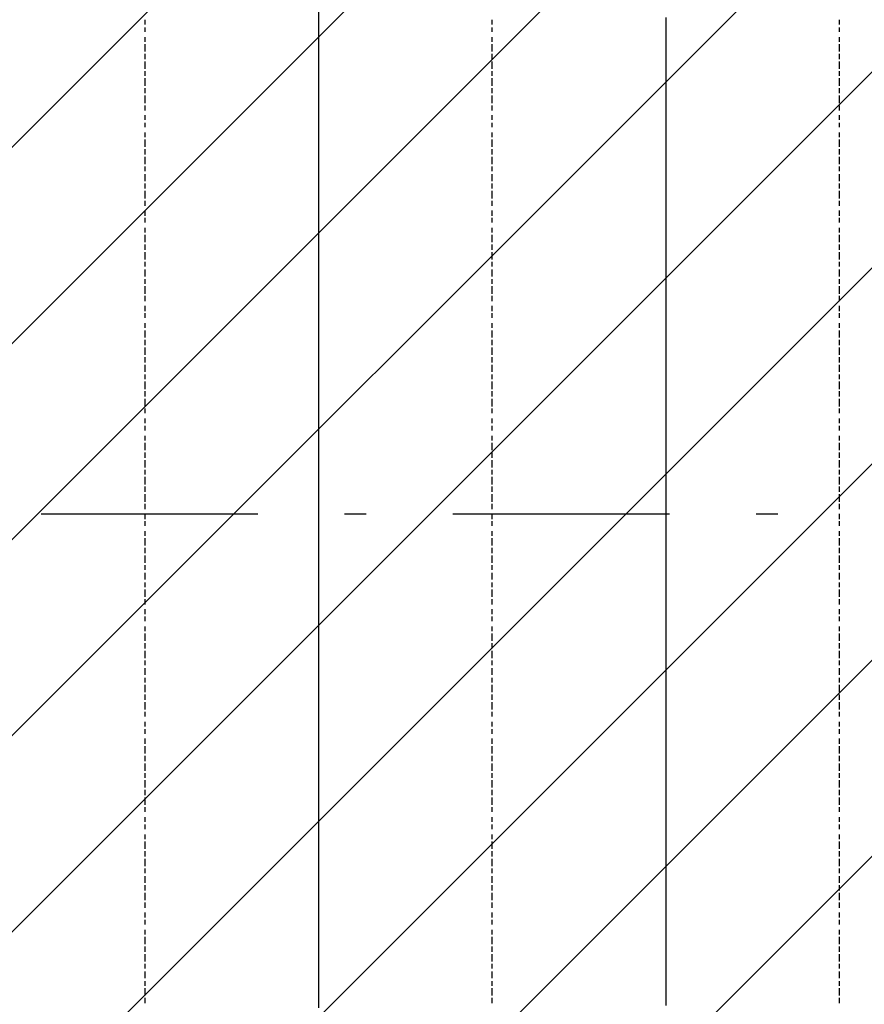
# Model space of a CAD drawing. Extents: x 997 to 109698, y 921 to 94021.
# Tile 109 of 256: x 23926 to 25388, y 14530 to 16234. Entities that reach past the tile are written whole.
import ezdxf

# ---------------------------------------------------------------- set-up
doc = ezdxf.new("R2010")
doc.units = 0
doc.header["$MEASUREMENT"] = 0
doc.layers.add('12', color=7, linetype='CONTINUOUS')
doc.layers.add('28', color=7, linetype='CONTINUOUS')

msp = doc.modelspace()

# ---------------------------------------------------------------- linework, layer by layer
at = {"layer": '12', "color": 1}
for p, q in [((24443.601607, 16246.953237), (24443.601607, 16233.953237)), ((24443.601607, 16233.953237), (24443.601607, 16225.953237)), ((24443.601607, 16225.953237), (24443.601607, 16216.953237)), ((25044.601607, 16237.953237), (25044.601607, 16229.953237)), ((25044.601607, 16229.953237), (25044.601607, 16216.953237)), ((24443.601607, 16216.953237), (24443.601607, 16203.953237)), ((25044.601607, 16216.953237), (25044.601607, 16208.953237)), ((25044.601607, 16208.953237), (25044.601607, 16199.953237)), ((24443.601607, 16203.953237), (24443.601607, 16195.953237)), ((24443.601607, 16195.953237), (24443.601607, 16187.953237)), ((25044.601607, 16199.953237), (25044.601607, 16187.953237)), ((24443.601607, 16187.953237), (24443.601607, 16174.953237)), ((24443.601607, 16174.953237), (24443.601607, 16165.953237)), ((25044.601607, 16187.953237), (25044.601607, 16178.953237)), ((25044.601607, 16178.953237), (25044.601607, 16170.953237)), ((24443.601607, 16165.953237), (24443.601607, 16157.953237)), ((24443.601607, 16157.953237), (24443.601607, 16144.953237)), ((25044.601607, 16170.953237), (25044.601607, 16157.953237)), ((25044.601607, 16157.953237), (25044.601607, 16148.953237)), ((24443.601607, 16144.953237), (24443.601607, 16136.953237)), ((25044.601607, 16148.953237), (25044.601607, 16136.953237)), ((24443.601607, 16136.953237), (24443.601607, 16123.953237)), ((24443.601607, 16123.953237), (24443.601607, 16115.953237)), ((25044.601607, 16136.953237), (25044.601607, 16127.953237)), ((25044.601607, 16127.953237), (25044.601607, 16119.953237)), ((24443.601607, 16115.953237), (24443.601607, 16106.953237)), ((24443.601607, 16106.953237), (24443.601607, 16093.953237)), ((25044.601607, 16119.953237), (25044.601607, 16106.953237)), ((25044.601607, 16106.953237), (25044.601607, 16098.953237)), ((24443.601607, 16093.953237), (24443.601607, 16085.953237)), ((25044.601607, 16098.953237), (25044.601607, 16089.953237)), ((25044.601607, 16089.953237), (25044.601607, 16076.953237)), ((24443.601607, 16085.953237), (24443.601607, 16076.953237)), ((24443.601607, 16076.953237), (24443.601607, 16064.953237)), ((25044.601607, 16076.953237), (25044.601607, 16068.953237)), ((24443.601607, 16064.953237), (24443.601607, 16055.953237)), ((24443.601607, 16055.953237), (24443.601607, 16047.953237)), ((25044.601607, 16068.953237), (25044.601607, 16060.953237)), ((25044.601607, 16060.953237), (25044.601607, 16047.953237)), ((24443.601607, 16047.953237), (24443.601607, 16034.953237)), ((25044.601607, 16047.953237), (25044.601607, 16038.953237)), ((25044.601607, 16038.953237), (25044.601607, 16030.953237)), ((24443.601607, 16034.953237), (24443.601607, 16026.953237)), ((24443.601607, 16026.953237), (24443.601607, 16013.953237)), ((25044.601607, 16030.953237), (25044.601607, 16017.953237)), ((24443.601607, 16013.953237), (24443.601607, 16004.953237)), ((24443.601607, 16004.953237), (24443.601607, 15996.953237)), ((25044.601607, 16017.953237), (25044.601607, 16009.953237)), ((25044.601607, 16009.953237), (25044.601607, 15996.953237)), ((24443.601607, 15996.953237), (24443.601607, 15983.953237)), ((25044.601607, 15996.953237), (25044.601607, 15988.953237)), ((25044.601607, 15988.953237), (25044.601607, 15979.953237)), ((24443.601607, 15983.953237), (24443.601607, 15975.953237)), ((24443.601607, 15975.953237), (24443.601607, 15966.953237)), ((25044.601607, 15979.953237), (25044.601607, 15966.953237)), ((24443.601607, 15966.953237), (24443.601607, 15954.953237)), ((24443.601607, 15954.953237), (24443.601607, 15945.953237)), ((25044.601607, 15966.953237), (25044.601607, 15958.953237)), ((25044.601607, 15958.953237), (25044.601607, 15950.953237)), ((24443.601607, 15945.953237), (24443.601607, 15937.953237)), ((24443.601607, 15937.953237), (24443.601607, 15924.953237)), ((25044.601607, 15950.953237), (25044.601607, 15937.953237)), ((25044.601607, 15937.953237), (25044.601607, 15928.953237)), ((24443.601607, 15924.953237), (24443.601607, 15916.953237)), ((25044.601607, 15928.953237), (25044.601607, 15920.953237)), ((25044.601607, 15920.953237), (25044.601607, 15907.953237)), ((24443.601607, 15916.953237), (24443.601607, 15903.953237)), ((24443.601607, 15903.953237), (24443.601607, 15894.953237)), ((25044.601607, 15907.953237), (25044.601607, 15899.953237)), ((24443.601607, 15894.953237), (24443.601607, 15886.953237)), ((24443.601607, 15886.953237), (24443.601607, 15873.953237)), ((25044.601607, 15899.953237), (25044.601607, 15886.953237)), ((25044.601607, 15886.953237), (25044.601607, 15877.953237)), ((24443.601607, 15873.953237), (24443.601607, 15865.953237)), ((25044.601607, 15877.953237), (25044.601607, 15869.953237)), ((25044.601607, 15869.953237), (25044.601607, 15856.953237)), ((24443.601607, 15865.953237), (24443.601607, 15856.953237)), ((24443.601607, 15856.953237), (24443.601607, 15844.953237)), ((25044.601607, 15856.953237), (25044.601607, 15848.953237)), ((24443.601607, 15844.953237), (24443.601607, 15835.953237)), ((24443.601607, 15835.953237), (24443.601607, 15827.953237)), ((25044.601607, 15848.953237), (25044.601607, 15839.953237)), ((25044.601607, 15839.953237), (25044.601607, 15827.953237)), ((24443.601607, 15827.953237), (24443.601607, 15814.953237)), ((25044.601607, 15827.953237), (25044.601607, 15818.953237)), ((25044.601607, 15818.953237), (25044.601607, 15810.953237)), ((24443.601607, 15814.953237), (24443.601607, 15806.953237)), ((24443.601607, 15806.953237), (24443.601607, 15793.953237)), ((25044.601607, 15810.953237), (25044.601607, 15797.953237)), ((24443.601607, 15793.953237), (24443.601607, 15784.953237)), ((24443.601607, 15784.953237), (24443.601607, 15776.953237)), ((25044.601607, 15797.953237), (25044.601607, 15789.953237)), ((25044.601607, 15789.953237), (25044.601607, 15776.953237)), ((24443.601607, 15776.953237), (24443.601607, 15763.953237)), ((25044.601607, 15776.953237), (25044.601607, 15767.953237)), ((25044.601607, 15767.953237), (25044.601607, 15759.953237)), ((24443.601607, 15763.953237), (24443.601607, 15755.953237)), ((24443.601607, 15755.953237), (24443.601607, 15746.953237)), ((25044.601607, 15759.953237), (25044.601607, 15746.953237)), ((24443.601607, 15746.953237), (24443.601607, 15734.953237)), ((24443.601607, 15734.953237), (24443.601607, 15725.953237)), ((25044.601607, 15746.953237), (25044.601607, 15738.953237)), ((25044.601607, 15738.953237), (25044.601607, 15729.953237)), ((24443.601607, 15725.953237), (24443.601607, 15717.953237)), ((24443.601607, 15717.953237), (24443.601607, 15704.953237)), ((25044.601607, 15729.953237), (25044.601607, 15717.953237)), ((25044.601607, 15717.953237), (25044.601607, 15708.953237)), ((24443.601607, 15704.953237), (24443.601607, 15695.953237)), ((25044.601607, 15708.953237), (25044.601607, 15700.953237)), ((25044.601607, 15700.953237), (25044.601607, 15687.953237)), ((24443.601607, 15695.953237), (24443.601607, 15683.953237)), ((24443.601607, 15683.953237), (24443.601607, 15674.953237)), ((25044.601607, 15687.953237), (25044.601607, 15679.953237)), ((25044.601607, 15679.953237), (25044.601607, 15666.953237)), ((24443.601607, 15674.953237), (24443.601607, 15666.953237)), ((24443.601607, 15666.953237), (24443.601607, 15653.953237)), ((25044.601607, 15666.953237), (25044.601607, 15657.953237)), ((24443.601607, 15653.953237), (24443.601607, 15645.953237)), ((24443.601607, 15645.953237), (24443.601607, 15636.953237)), ((25044.601607, 15657.953237), (25044.601607, 15649.953237)), ((25044.601607, 15649.953237), (25044.601607, 15636.953237)), ((24443.601607, 15636.953237), (24443.601607, 15624.953237)), ((25044.601607, 15636.953237), (25044.601607, 15628.953237)), ((25044.601607, 15628.953237), (25044.601607, 15619.953237)), ((24443.601607, 15624.953237), (24443.601607, 15615.953237)), ((24443.601607, 15615.953237), (24443.601607, 15607.953237)), ((25044.601607, 15619.953237), (25044.601607, 15607.953237)), ((24443.601607, 15607.953237), (24443.601607, 15594.953237)), ((24443.601607, 15594.953237), (24443.601607, 15585.953237)), ((25044.601607, 15607.953237), (25044.601607, 15598.953237)), ((25044.601607, 15598.953237), (25044.601607, 15590.953237)), ((24443.601607, 15585.953237), (24443.601607, 15577.953237)), ((24443.601607, 15577.953237), (24443.601607, 15564.953237)), ((25044.601607, 15590.953237), (25044.601607, 15577.953237)), ((25044.601607, 15577.953237), (25044.601607, 15568.953237)), ((24443.601607, 15564.953237), (24443.601607, 15556.953237)), ((25044.601607, 15568.953237), (25044.601607, 15556.953237)), ((24443.601607, 15556.953237), (24443.601607, 15543.953237)), ((24443.601607, 15543.953237), (24443.601607, 15535.953237)), ((25044.601607, 15556.953237), (25044.601607, 15547.953237)), ((25044.601607, 15547.953237), (25044.601607, 15539.953237)), ((24443.601607, 15535.953237), (24443.601607, 15526.953237)), ((24443.601607, 15526.953237), (24443.601607, 15513.953237)), ((25044.601607, 15539.953237), (25044.601607, 15526.953237)), ((25044.601607, 15526.953237), (25044.601607, 15518.953237)), ((24443.601607, 15513.953237), (24443.601607, 15505.953237)), ((25044.601607, 15518.953237), (25044.601607, 15509.953237)), ((25044.601607, 15509.953237), (25044.601607, 15497.953237)), ((24443.601607, 15505.953237), (24443.601607, 15497.953237)), ((24443.601607, 15497.953237), (24443.601607, 15484.953237)), ((25044.601607, 15497.953237), (25044.601607, 15488.953237)), ((24443.601607, 15484.953237), (24443.601607, 15475.953237)), ((24443.601607, 15475.953237), (24443.601607, 15467.953237)), ((25044.601607, 15488.953237), (25044.601607, 15480.953237)), ((25044.601607, 15480.953237), (25044.601607, 15467.953237)), ((24443.601607, 15467.953237), (24443.601607, 15454.953237)), ((25044.601607, 15467.953237), (25044.601607, 15458.953237)), ((25044.601607, 15458.953237), (25044.601607, 15450.953237)), ((24443.601607, 15454.953237), (24443.601607, 15446.953237)), ((24443.601607, 15446.953237), (24443.601607, 15433.953237)), ((25044.601607, 15450.953237), (25044.601607, 15437.953237)), ((24443.601607, 15433.953237), (24443.601607, 15425.953237)), ((24443.601607, 15425.953237), (24443.601607, 15416.953237)), ((25044.601607, 15437.953237), (25044.601607, 15429.953237)), ((25044.601607, 15429.953237), (25044.601607, 15416.953237)), ((24443.601607, 15416.953237), (24443.601607, 15403.953237)), ((25044.601607, 15416.953237), (25044.601607, 15408.953237)), ((25044.601607, 15408.953237), (25044.601607, 15399.953237)), ((24443.601607, 15403.953237), (24443.601607, 15395.953237)), ((24443.601607, 15395.953237), (24443.601607, 15386.953237)), ((25044.601607, 15399.953237), (25044.601607, 15386.953237)), ((24443.601607, 15386.953237), (24443.601607, 15374.953237)), ((24443.601607, 15374.953237), (24443.601607, 15365.953237)), ((25044.601607, 15386.953237), (25044.601607, 15378.953237)), ((25044.601607, 15378.953237), (25044.601607, 15369.953237)), ((24443.601607, 15365.953237), (24443.601607, 15357.953237)), ((24443.601607, 15357.953237), (24443.601607, 15344.953237)), ((25044.601607, 15369.953237), (25044.601607, 15357.953237)), ((25044.601607, 15357.953237), (25044.601607, 15348.953237)), ((24443.601607, 15344.953237), (24443.601607, 15336.953237)), ((25044.601607, 15348.953237), (25044.601607, 15340.953237)), ((25044.601607, 15340.953237), (25044.601607, 15327.953237)), ((24443.601607, 15336.953237), (24443.601607, 15323.953237)), ((24443.601607, 15323.953237), (24443.601607, 15315.953237)), ((25044.601607, 15327.953237), (25044.601607, 15319.953237)), ((24443.601607, 15315.953237), (24443.601607, 15306.953237)), ((24443.601607, 15306.953237), (24443.601607, 15293.953237)), ((25044.601607, 15319.953237), (25044.601607, 15306.953237)), ((25044.601607, 15306.953237), (25044.601607, 15298.953237)), ((24443.601607, 15293.953237), (24443.601607, 15285.953237)), ((25044.601607, 15298.953237), (25044.601607, 15289.953237)), ((25044.601607, 15289.953237), (25044.601607, 15276.953237)), ((24443.601607, 15285.953237), (24443.601607, 15276.953237)), ((24443.601607, 15276.953237), (24443.601607, 15264.953237)), ((25044.601607, 15276.953237), (25044.601607, 15268.953237)), ((24443.601607, 15264.953237), (24443.601607, 15255.953237)), ((24443.601607, 15255.953237), (24443.601607, 15247.953237)), ((25044.601607, 15268.953237), (25044.601607, 15259.953237)), ((25044.601607, 15259.953237), (25044.601607, 15247.953237)), ((24443.601607, 15247.953237), (24443.601607, 15234.953237)), ((25044.601607, 15247.953237), (25044.601607, 15238.953237)), ((25044.601607, 15238.953237), (25044.601607, 15230.953237)), ((24443.601607, 15234.953237), (24443.601607, 15226.953237)), ((24443.601607, 15226.953237), (24443.601607, 15213.953237)), ((25044.601607, 15230.953237), (25044.601607, 15217.953237)), ((24443.601607, 15213.953237), (24443.601607, 15204.953237)), ((24443.601607, 15204.953237), (24443.601607, 15196.953237)), ((25044.601607, 15217.953237), (25044.601607, 15209.953237)), ((25044.601607, 15209.953237), (25044.601607, 15196.953237)), ((24443.601607, 15196.953237), (24443.601607, 15183.953237)), ((25044.601607, 15196.953237), (25044.601607, 15187.953237)), ((25044.601607, 15187.953237), (25044.601607, 15179.953237)), ((24443.601607, 15183.953237), (24443.601607, 15175.953237)), ((24443.601607, 15175.953237), (24443.601607, 15166.953237)), ((25044.601607, 15179.953237), (25044.601607, 15166.953237)), ((24443.601607, 15166.953237), (24443.601607, 15154.953237)), ((24443.601607, 15154.953237), (24443.601607, 15145.953237)), ((25044.601607, 15166.953237), (25044.601607, 15158.953237)), ((25044.601607, 15158.953237), (25044.601607, 15149.953237)), ((24443.601607, 15145.953237), (24443.601607, 15137.953237)), ((24443.601607, 15137.953237), (24443.601607, 15124.953237)), ((25044.601607, 15149.953237), (25044.601607, 15137.953237)), ((25044.601607, 15137.953237), (25044.601607, 15128.953237)), ((24443.601607, 15124.953237), (24443.601607, 15116.953237)), ((24443.601607, 15116.953237), (24443.601607, 15103.953237)), ((25044.601607, 15128.953237), (25044.601607, 15120.953237)), ((25044.601607, 15120.953237), (25044.601607, 15107.953237)), ((24443.601607, 15103.953237), (24443.601607, 15094.953237)), ((25044.601607, 15107.953237), (25044.601607, 15099.953237)), ((25044.601607, 15099.953237), (25044.601607, 15086.953237)), ((24443.601607, 15094.953237), (24443.601607, 15086.953237)), ((24443.601607, 15086.953237), (24443.601607, 15073.953237)), ((25044.601607, 15086.953237), (25044.601607, 15077.953237)), ((24443.601607, 15073.953237), (24443.601607, 15065.953237)), ((24443.601607, 15065.953237), (24443.601607, 15056.953237)), ((25044.601607, 15077.953237), (25044.601607, 15069.953237)), ((25044.601607, 15069.953237), (25044.601607, 15056.953237)), ((24443.601607, 15056.953237), (24443.601607, 15044.953237)), ((25044.601607, 15056.953237), (25044.601607, 15048.953237)), ((25044.601607, 15048.953237), (25044.601607, 15039.953237)), ((24443.601607, 15044.953237), (24443.601607, 15035.953237)), ((24443.601607, 15035.953237), (24443.601607, 15027.953237)), ((25044.601607, 15039.953237), (25044.601607, 15027.953237)), ((24443.601607, 15027.953237), (24443.601607, 15014.953237)), ((24443.601607, 15014.953237), (24443.601607, 15005.953237)), ((25044.601607, 15027.953237), (25044.601607, 15018.953237)), ((25044.601607, 15018.953237), (25044.601607, 15010.953237)), ((24443.601607, 15005.953237), (24443.601607, 14997.953237)), ((24443.601607, 14997.953237), (24443.601607, 14984.953237)), ((25044.601607, 15010.953237), (25044.601607, 14997.953237)), ((25044.601607, 14997.953237), (25044.601607, 14989.953237)), ((24443.601607, 14984.953237), (24443.601607, 14976.953237)), ((25044.601607, 14989.953237), (25044.601607, 14976.953237)), ((24443.601607, 14976.953237), (24443.601607, 14963.953237)), ((24443.601607, 14963.953237), (24443.601607, 14955.953237)), ((25044.601607, 14976.953237), (25044.601607, 14967.953237)), ((25044.601607, 14967.953237), (25044.601607, 14959.953237)), ((24443.601607, 14955.953237), (24443.601607, 14946.953237)), ((24443.601607, 14946.953237), (24443.601607, 14933.953237)), ((25044.601607, 14959.953237), (25044.601607, 14946.953237)), ((25044.601607, 14946.953237), (25044.601607, 14938.953237)), ((24443.601607, 14933.953237), (24443.601607, 14925.953237)), ((25044.601607, 14938.953237), (25044.601607, 14929.953237)), ((25044.601607, 14929.953237), (25044.601607, 14917.953237)), ((24443.601607, 14925.953237), (24443.601607, 14917.953237)), ((24443.601607, 14917.953237), (24443.601607, 14904.953237)), ((25044.601607, 14917.953237), (25044.601607, 14908.953237)), ((24443.601607, 14904.953237), (24443.601607, 14895.953237)), ((24443.601607, 14895.953237), (24443.601607, 14887.953237)), ((25044.601607, 14908.953237), (25044.601607, 14900.953237)), ((25044.601607, 14900.953237), (25044.601607, 14887.953237)), ((24443.601607, 14887.953237), (24443.601607, 14874.953237)), ((25044.601607, 14887.953237), (25044.601607, 14878.953237)), ((25044.601607, 14878.953237), (25044.601607, 14870.953237)), ((24443.601607, 14874.953237), (24443.601607, 14866.953237)), ((24443.601607, 14866.953237), (24443.601607, 14853.953237)), ((25044.601607, 14870.953237), (25044.601607, 14857.953237)), ((24443.601607, 14853.953237), (24443.601607, 14845.953237)), ((24443.601607, 14845.953237), (24443.601607, 14836.953237)), ((25044.601607, 14857.953237), (25044.601607, 14849.953237)), ((25044.601607, 14849.953237), (25044.601607, 14836.953237)), ((24443.601607, 14836.953237), (24443.601607, 14823.953237)), ((25044.601607, 14836.953237), (25044.601607, 14828.953237)), ((25044.601607, 14828.953237), (25044.601607, 14819.953237)), ((24443.601607, 14823.953237), (24443.601607, 14815.953237)), ((24443.601607, 14815.953237), (24443.601607, 14807.953237)), ((25044.601607, 14819.953237), (25044.601607, 14807.953237)), ((24443.601607, 14807.953237), (24443.601607, 14794.953237)), ((24443.601607, 14794.953237), (24443.601607, 14785.953237)), ((25044.601607, 14807.953237), (25044.601607, 14798.953237)), ((25044.601607, 14798.953237), (25044.601607, 14790.953237)), ((24443.601607, 14785.953237), (24443.601607, 14777.953237)), ((24443.601607, 14777.953237), (24443.601607, 14764.953237)), ((25044.601607, 14790.953237), (25044.601607, 14777.953237)), ((25044.601607, 14777.953237), (25044.601607, 14768.953237)), ((24443.601607, 14764.953237), (24443.601607, 14756.953237)), ((25044.601607, 14768.953237), (25044.601607, 14760.953237)), ((25044.601607, 14760.953237), (25044.601607, 14747.953237)), ((24443.601607, 14756.953237), (24443.601607, 14743.953237)), ((24443.601607, 14743.953237), (24443.601607, 14735.953237)), ((25044.601607, 14747.953237), (25044.601607, 14739.953237)), ((24443.601607, 14735.953237), (24443.601607, 14726.953237)), ((24443.601607, 14726.953237), (24443.601607, 14713.953237)), ((25044.601607, 14739.953237), (25044.601607, 14726.953237)), ((25044.601607, 14726.953237), (25044.601607, 14718.953237)), ((24443.601607, 14713.953237), (24443.601607, 14705.953237)), ((25044.601607, 14718.953237), (25044.601607, 14709.953237)), ((25044.601607, 14709.953237), (25044.601607, 14696.953237)), ((24443.601607, 14705.953237), (24443.601607, 14696.953237)), ((24443.601607, 14696.953237), (24443.601607, 14684.953237)), ((25044.601607, 14696.953237), (25044.601607, 14688.953237)), ((24443.601607, 14684.953237), (24443.601607, 14675.953237)), ((24443.601607, 14675.953237), (24443.601607, 14667.953237)), ((25044.601607, 14688.953237), (25044.601607, 14679.953237)), ((25044.601607, 14679.953237), (25044.601607, 14667.953237)), ((24443.601607, 14667.953237), (24443.601607, 14654.953237)), ((25044.601607, 14667.953237), (25044.601607, 14658.953237)), ((25044.601607, 14658.953237), (25044.601607, 14650.953237)), ((24443.601607, 14654.953237), (24443.601607, 14646.953237)), ((24443.601607, 14646.953237), (24443.601607, 14633.953237)), ((25044.601607, 14650.953237), (25044.601607, 14637.953237)), ((24443.601607, 14633.953237), (24443.601607, 14624.953237)), ((24443.601607, 14624.953237), (24443.601607, 14616.953237)), ((25044.601607, 14637.953237), (25044.601607, 14629.953237)), ((25044.601607, 14629.953237), (25044.601607, 14616.953237)), ((24443.601607, 14616.953237), (24443.601607, 14603.953237)), ((25044.601607, 14616.953237), (25044.601607, 14608.953237)), ((25044.601607, 14608.953237), (25044.601607, 14599.953237)), ((24443.601607, 14603.953237), (24443.601607, 14595.953237)), ((24443.601607, 14595.953237), (24443.601607, 14586.953237)), ((25044.601607, 14599.953237), (25044.601607, 14586.953237)), ((24443.601607, 14586.953237), (24443.601607, 14574.953237)), ((24443.601607, 14574.953237), (24443.601607, 14565.953237)), ((25044.601607, 14586.953237), (25044.601607, 14578.953237)), ((25044.601607, 14578.953237), (25044.601607, 14569.953237)), ((24443.601607, 14565.953237), (24443.601607, 14557.953237)), ((24443.601607, 14557.953237), (24443.601607, 14544.953237)), ((25044.601607, 14569.953237), (25044.601607, 14557.953237)), ((25044.601607, 14557.953237), (25044.601607, 14548.953237)), ((24443.601607, 14544.953237), (24443.601607, 14536.953237)), ((25044.601607, 14548.953237), (25044.601607, 14540.953237)), ((25044.601607, 14540.953237), (25044.601607, 14527.953237)), ((24443.601607, 14536.953237), (24443.601607, 14523.953237))]:
    msp.add_line(p, q, dxfattribs=at)
at = {"layer": '12', "color": 5}
for p, q in [((24142.601607, 16233.953237), (24142.601607, 16225.953237)), ((24743.601607, 16233.953237), (24743.601607, 16225.953237)), ((25344.601607, 16233.953237), (25344.601607, 16225.953237)), ((24142.601607, 16220.953237), (24142.601607, 16212.953237)), ((24743.601607, 16220.953237), (24743.601607, 16212.953237)), ((25344.601607, 16220.953237), (25344.601607, 16212.953237)), ((24142.601607, 16203.953237), (24142.601607, 16195.953237)), ((24142.601607, 16191.953237), (24142.601607, 16178.953237)), ((24743.601607, 16203.953237), (24743.601607, 16195.953237)), ((24743.601607, 16191.953237), (24743.601607, 16178.953237)), ((25344.601607, 16203.953237), (25344.601607, 16195.953237)), ((25344.601607, 16191.953237), (25344.601607, 16178.953237)), ((24142.601607, 16174.953237), (24142.601607, 16165.953237)), ((24743.601607, 16174.953237), (24743.601607, 16165.953237)), ((25344.601607, 16174.953237), (25344.601607, 16165.953237)), ((24142.601607, 16161.953237), (24142.601607, 16148.953237)), ((24743.601607, 16161.953237), (24743.601607, 16148.953237)), ((25344.601607, 16161.953237), (25344.601607, 16148.953237)), ((24142.601607, 16144.953237), (24142.601607, 16136.953237)), ((24743.601607, 16144.953237), (24743.601607, 16136.953237)), ((25344.601607, 16144.953237), (25344.601607, 16136.953237)), ((24142.601607, 16132.953237), (24142.601607, 16119.953237)), ((24743.601607, 16132.953237), (24743.601607, 16119.953237)), ((25344.601607, 16132.953237), (25344.601607, 16119.953237)), ((24142.601607, 16115.953237), (24142.601607, 16106.953237)), ((24743.601607, 16115.953237), (24743.601607, 16106.953237)), ((25344.601607, 16115.953237), (25344.601607, 16106.953237)), ((24142.601607, 16102.953237), (24142.601607, 16089.953237)), ((24743.601607, 16102.953237), (24743.601607, 16089.953237)), ((25344.601607, 16102.953237), (25344.601607, 16089.953237)), ((24142.601607, 16085.953237), (24142.601607, 16076.953237)), ((24743.601607, 16085.953237), (24743.601607, 16076.953237)), ((25344.601607, 16085.953237), (25344.601607, 16076.953237)), ((24142.601607, 16068.953237), (24142.601607, 16060.953237)), ((24142.601607, 16055.953237), (24142.601607, 16047.953237)), ((24743.601607, 16068.953237), (24743.601607, 16060.953237)), ((24743.601607, 16055.953237), (24743.601607, 16047.953237)), ((25344.601607, 16068.953237), (25344.601607, 16060.953237)), ((25344.601607, 16055.953237), (25344.601607, 16047.953237)), ((24142.601607, 16038.953237), (24142.601607, 16030.953237)), ((24743.601607, 16038.953237), (24743.601607, 16030.953237)), ((25344.601607, 16038.953237), (25344.601607, 16030.953237)), ((24142.601607, 16026.953237), (24142.601607, 16013.953237)), ((24743.601607, 16026.953237), (24743.601607, 16013.953237)), ((25344.601607, 16026.953237), (25344.601607, 16013.953237)), ((24142.601607, 16009.953237), (24142.601607, 16000.953237)), ((24743.601607, 16009.953237), (24743.601607, 16000.953237)), ((25344.601607, 16009.953237), (25344.601607, 16000.953237)), ((24142.601607, 15996.953237), (24142.601607, 15983.953237)), ((24743.601607, 15996.953237), (24743.601607, 15983.953237)), ((25344.601607, 15996.953237), (25344.601607, 15983.953237)), ((24142.601607, 15979.953237), (24142.601607, 15971.953237)), ((24743.601607, 15979.953237), (24743.601607, 15971.953237)), ((25344.601607, 15979.953237), (25344.601607, 15971.953237)), ((24142.601607, 15966.953237), (24142.601607, 15954.953237)), ((24743.601607, 15966.953237), (24743.601607, 15954.953237)), ((25344.601607, 15966.953237), (25344.601607, 15954.953237)), ((24142.601607, 15950.953237), (24142.601607, 15941.953237)), ((24142.601607, 15937.953237), (24142.601607, 15924.953237)), ((24743.601607, 15950.953237), (24743.601607, 15941.953237)), ((24743.601607, 15937.953237), (24743.601607, 15924.953237)), ((25344.601607, 15950.953237), (25344.601607, 15941.953237)), ((25344.601607, 15937.953237), (25344.601607, 15924.953237)), ((24142.601607, 15920.953237), (24142.601607, 15911.953237)), ((24743.601607, 15920.953237), (24743.601607, 15911.953237)), ((25344.601607, 15920.953237), (25344.601607, 15911.953237)), ((24142.601607, 15903.953237), (24142.601607, 15894.953237)), ((24743.601607, 15903.953237), (24743.601607, 15894.953237)), ((25344.601607, 15903.953237), (25344.601607, 15894.953237)), ((24142.601607, 15890.953237), (24142.601607, 15882.953237)), ((24743.601607, 15890.953237), (24743.601607, 15882.953237)), ((25344.601607, 15890.953237), (25344.601607, 15882.953237)), ((24142.601607, 15873.953237), (24142.601607, 15865.953237)), ((24743.601607, 15873.953237), (24743.601607, 15865.953237)), ((25344.601607, 15873.953237), (25344.601607, 15865.953237)), ((24142.601607, 15861.953237), (24142.601607, 15848.953237)), ((24743.601607, 15861.953237), (24743.601607, 15848.953237)), ((25344.601607, 15861.953237), (25344.601607, 15848.953237)), ((24142.601607, 15844.953237), (24142.601607, 15835.953237)), ((24743.601607, 15844.953237), (24743.601607, 15835.953237)), ((25344.601607, 15844.953237), (25344.601607, 15835.953237)), ((24142.601607, 15831.953237), (24142.601607, 15818.953237)), ((24743.601607, 15831.953237), (24743.601607, 15818.953237)), ((25344.601607, 15831.953237), (25344.601607, 15818.953237)), ((24142.601607, 15814.953237), (24142.601607, 15806.953237)), ((24142.601607, 15801.953237), (24142.601607, 15789.953237)), ((24743.601607, 15814.953237), (24743.601607, 15806.953237)), ((24743.601607, 15801.953237), (24743.601607, 15789.953237)), ((25344.601607, 15814.953237), (25344.601607, 15806.953237)), ((25344.601607, 15801.953237), (25344.601607, 15789.953237)), ((24142.601607, 15784.953237), (24142.601607, 15776.953237)), ((24743.601607, 15784.953237), (24743.601607, 15776.953237)), ((25344.601607, 15784.953237), (25344.601607, 15776.953237)), ((24142.601607, 15772.953237), (24142.601607, 15759.953237)), ((24743.601607, 15772.953237), (24743.601607, 15759.953237)), ((25344.601607, 15772.953237), (25344.601607, 15759.953237)), ((24142.601607, 15755.953237), (24142.601607, 15746.953237)), ((24743.601607, 15755.953237), (24743.601607, 15746.953237)), ((25344.601607, 15755.953237), (25344.601607, 15746.953237)), ((24142.601607, 15738.953237), (24142.601607, 15729.953237)), ((24743.601607, 15738.953237), (24743.601607, 15729.953237)), ((25344.601607, 15738.953237), (25344.601607, 15729.953237)), ((24142.601607, 15725.953237), (24142.601607, 15717.953237)), ((24743.601607, 15725.953237), (24743.601607, 15717.953237)), ((25344.601607, 15725.953237), (25344.601607, 15717.953237)), ((24142.601607, 15708.953237), (24142.601607, 15700.953237)), ((24743.601607, 15708.953237), (24743.601607, 15700.953237)), ((25344.601607, 15708.953237), (25344.601607, 15700.953237)), ((24142.601607, 15695.953237), (24142.601607, 15683.953237)), ((24142.601607, 15679.953237), (24142.601607, 15670.953237)), ((24743.601607, 15695.953237), (24743.601607, 15683.953237)), ((24743.601607, 15679.953237), (24743.601607, 15670.953237)), ((25344.601607, 15695.953237), (25344.601607, 15683.953237)), ((25344.601607, 15679.953237), (25344.601607, 15670.953237)), ((24142.601607, 15666.953237), (24142.601607, 15653.953237)), ((24743.601607, 15666.953237), (24743.601607, 15653.953237)), ((25344.601607, 15666.953237), (25344.601607, 15653.953237)), ((24142.601607, 15649.953237), (24142.601607, 15640.953237)), ((24743.601607, 15649.953237), (24743.601607, 15640.953237)), ((25344.601607, 15649.953237), (25344.601607, 15640.953237)), ((24142.601607, 15636.953237), (24142.601607, 15624.953237)), ((24743.601607, 15636.953237), (24743.601607, 15624.953237)), ((25344.601607, 15636.953237), (25344.601607, 15624.953237)), ((24142.601607, 15619.953237), (24142.601607, 15611.953237)), ((24743.601607, 15619.953237), (24743.601607, 15611.953237)), ((25344.601607, 15619.953237), (25344.601607, 15611.953237)), ((24142.601607, 15607.953237), (24142.601607, 15594.953237)), ((24743.601607, 15607.953237), (24743.601607, 15594.953237)), ((25344.601607, 15607.953237), (25344.601607, 15594.953237)), ((24142.601607, 15590.953237), (24142.601607, 15581.953237)), ((24142.601607, 15577.953237), (24142.601607, 15564.953237)), ((24743.601607, 15590.953237), (24743.601607, 15581.953237)), ((24743.601607, 15577.953237), (24743.601607, 15564.953237)), ((25344.601607, 15590.953237), (25344.601607, 15581.953237)), ((25344.601607, 15577.953237), (25344.601607, 15564.953237)), ((24142.601607, 15560.953237), (24142.601607, 15552.953237)), ((24743.601607, 15560.953237), (24743.601607, 15552.953237)), ((25344.601607, 15560.953237), (25344.601607, 15552.953237)), ((24142.601607, 15543.953237), (24142.601607, 15535.953237)), ((24743.601607, 15543.953237), (24743.601607, 15535.953237)), ((25344.601607, 15543.953237), (25344.601607, 15535.953237)), ((24142.601607, 15530.953237), (24142.601607, 15522.953237)), ((24743.601607, 15530.953237), (24743.601607, 15522.953237)), ((25344.601607, 15530.953237), (25344.601607, 15522.953237)), ((24142.601607, 15513.953237), (24142.601607, 15505.953237)), ((24743.601607, 15513.953237), (24743.601607, 15505.953237)), ((25344.601607, 15513.953237), (25344.601607, 15505.953237)), ((24142.601607, 15501.953237), (24142.601607, 15488.953237)), ((24743.601607, 15501.953237), (24743.601607, 15488.953237)), ((25344.601607, 15501.953237), (25344.601607, 15488.953237)), ((24142.601607, 15484.953237), (24142.601607, 15475.953237)), ((24743.601607, 15484.953237), (24743.601607, 15475.953237)), ((25344.601607, 15484.953237), (25344.601607, 15475.953237)), ((24142.601607, 15471.953237), (24142.601607, 15458.953237)), ((24743.601607, 15471.953237), (24743.601607, 15458.953237)), ((25344.601607, 15471.953237), (25344.601607, 15458.953237)), ((24142.601607, 15454.953237), (24142.601607, 15446.953237)), ((24142.601607, 15442.953237), (24142.601607, 15429.953237)), ((24743.601607, 15454.953237), (24743.601607, 15446.953237)), ((24743.601607, 15442.953237), (24743.601607, 15429.953237)), ((25344.601607, 15454.953237), (25344.601607, 15446.953237)), ((25344.601607, 15442.953237), (25344.601607, 15429.953237)), ((24142.601607, 15425.953237), (24142.601607, 15416.953237)), ((24743.601607, 15425.953237), (24743.601607, 15416.953237)), ((25344.601607, 15425.953237), (25344.601607, 15416.953237)), ((24142.601607, 15412.953237), (24142.601607, 15399.953237)), ((24743.601607, 15412.953237), (24743.601607, 15399.953237)), ((25344.601607, 15412.953237), (25344.601607, 15399.953237)), ((24142.601607, 15395.953237), (24142.601607, 15386.953237)), ((24743.601607, 15395.953237), (24743.601607, 15386.953237)), ((25344.601607, 15395.953237), (25344.601607, 15386.953237)), ((24142.601607, 15378.953237), (24142.601607, 15369.953237)), ((24743.601607, 15378.953237), (24743.601607, 15369.953237)), ((25344.601607, 15378.953237), (25344.601607, 15369.953237)), ((24142.601607, 15365.953237), (24142.601607, 15357.953237)), ((24743.601607, 15365.953237), (24743.601607, 15357.953237)), ((25344.601607, 15365.953237), (25344.601607, 15357.953237)), ((24142.601607, 15348.953237), (24142.601607, 15340.953237)), ((24743.601607, 15348.953237), (24743.601607, 15340.953237)), ((25344.601607, 15348.953237), (25344.601607, 15340.953237)), ((24142.601607, 15336.953237), (24142.601607, 15323.953237)), ((24743.601607, 15336.953237), (24743.601607, 15323.953237)), ((25344.601607, 15336.953237), (25344.601607, 15323.953237)), ((24142.601607, 15319.953237), (24142.601607, 15310.953237)), ((24142.601607, 15306.953237), (24142.601607, 15293.953237)), ((24743.601607, 15319.953237), (24743.601607, 15310.953237)), ((24743.601607, 15306.953237), (24743.601607, 15293.953237)), ((25344.601607, 15319.953237), (25344.601607, 15310.953237)), ((25344.601607, 15306.953237), (25344.601607, 15293.953237)), ((24142.601607, 15289.953237), (24142.601607, 15281.953237)), ((24743.601607, 15289.953237), (24743.601607, 15281.953237)), ((25344.601607, 15289.953237), (25344.601607, 15281.953237)), ((24142.601607, 15276.953237), (24142.601607, 15264.953237)), ((24743.601607, 15276.953237), (24743.601607, 15264.953237)), ((25344.601607, 15276.953237), (25344.601607, 15264.953237)), ((24142.601607, 15259.953237), (24142.601607, 15251.953237)), ((24743.601607, 15259.953237), (24743.601607, 15251.953237)), ((25344.601607, 15259.953237), (25344.601607, 15251.953237)), ((24142.601607, 15247.953237), (24142.601607, 15234.953237)), ((24743.601607, 15247.953237), (24743.601607, 15234.953237)), ((25344.601607, 15247.953237), (25344.601607, 15234.953237)), ((24142.601607, 15230.953237), (24142.601607, 15221.953237)), ((24743.601607, 15230.953237), (24743.601607, 15221.953237)), ((25344.601607, 15230.953237), (25344.601607, 15221.953237)), ((24142.601607, 15213.953237), (24142.601607, 15204.953237)), ((24743.601607, 15213.953237), (24743.601607, 15204.953237)), ((25344.601607, 15213.953237), (25344.601607, 15204.953237)), ((24142.601607, 15200.953237), (24142.601607, 15192.953237)), ((24743.601607, 15200.953237), (24743.601607, 15192.953237)), ((25344.601607, 15200.953237), (25344.601607, 15192.953237)), ((24142.601607, 15183.953237), (24142.601607, 15175.953237)), ((24142.601607, 15171.953237), (24142.601607, 15158.953237)), ((24743.601607, 15183.953237), (24743.601607, 15175.953237)), ((24743.601607, 15171.953237), (24743.601607, 15158.953237)), ((25344.601607, 15183.953237), (25344.601607, 15175.953237)), ((25344.601607, 15171.953237), (25344.601607, 15158.953237)), ((24142.601607, 15154.953237), (24142.601607, 15145.953237)), ((24743.601607, 15154.953237), (24743.601607, 15145.953237)), ((25344.601607, 15154.953237), (25344.601607, 15145.953237)), ((24142.601607, 15141.953237), (24142.601607, 15128.953237)), ((24743.601607, 15141.953237), (24743.601607, 15128.953237)), ((25344.601607, 15141.953237), (25344.601607, 15128.953237)), ((24142.601607, 15124.953237), (24142.601607, 15116.953237)), ((24743.601607, 15124.953237), (24743.601607, 15116.953237)), ((25344.601607, 15124.953237), (25344.601607, 15116.953237)), ((24142.601607, 15111.953237), (24142.601607, 15099.953237)), ((24743.601607, 15111.953237), (24743.601607, 15099.953237)), ((25344.601607, 15111.953237), (25344.601607, 15099.953237)), ((24142.601607, 15094.953237), (24142.601607, 15086.953237)), ((24142.601607, 15082.953237), (24142.601607, 15069.953237)), ((24743.601607, 15094.953237), (24743.601607, 15086.953237)), ((24743.601607, 15082.953237), (24743.601607, 15069.953237)), ((25344.601607, 15094.953237), (25344.601607, 15086.953237)), ((25344.601607, 15082.953237), (25344.601607, 15069.953237)), ((24142.601607, 15065.953237), (24142.601607, 15056.953237)), ((24743.601607, 15065.953237), (24743.601607, 15056.953237)), ((25344.601607, 15065.953237), (25344.601607, 15056.953237)), ((24142.601607, 15052.953237), (24142.601607, 15039.953237)), ((24743.601607, 15052.953237), (24743.601607, 15039.953237)), ((25344.601607, 15052.953237), (25344.601607, 15039.953237)), ((24142.601607, 15035.953237), (24142.601607, 15027.953237)), ((24743.601607, 15035.953237), (24743.601607, 15027.953237)), ((25344.601607, 15035.953237), (25344.601607, 15027.953237)), ((24142.601607, 15018.953237), (24142.601607, 15010.953237)), ((24743.601607, 15018.953237), (24743.601607, 15010.953237)), ((25344.601607, 15018.953237), (25344.601607, 15010.953237)), ((24142.601607, 15005.953237), (24142.601607, 14997.953237)), ((24743.601607, 15005.953237), (24743.601607, 14997.953237)), ((25344.601607, 15005.953237), (25344.601607, 14997.953237)), ((24142.601607, 14989.953237), (24142.601607, 14980.953237)), ((24743.601607, 14989.953237), (24743.601607, 14980.953237)), ((25344.601607, 14989.953237), (25344.601607, 14980.953237)), ((24142.601607, 14976.953237), (24142.601607, 14963.953237)), ((24743.601607, 14976.953237), (24743.601607, 14963.953237)), ((25344.601607, 14976.953237), (25344.601607, 14963.953237)), ((24142.601607, 14959.953237), (24142.601607, 14950.953237)), ((24142.601607, 14946.953237), (24142.601607, 14933.953237)), ((24743.601607, 14959.953237), (24743.601607, 14950.953237)), ((24743.601607, 14946.953237), (24743.601607, 14933.953237)), ((25344.601607, 14959.953237), (25344.601607, 14950.953237)), ((25344.601607, 14946.953237), (25344.601607, 14933.953237)), ((24142.601607, 14929.953237), (24142.601607, 14921.953237)), ((24743.601607, 14929.953237), (24743.601607, 14921.953237)), ((25344.601607, 14929.953237), (25344.601607, 14921.953237)), ((24142.601607, 14917.953237), (24142.601607, 14904.953237)), ((24743.601607, 14917.953237), (24743.601607, 14904.953237)), ((25344.601607, 14917.953237), (25344.601607, 14904.953237)), ((24142.601607, 14900.953237), (24142.601607, 14891.953237)), ((24743.601607, 14900.953237), (24743.601607, 14891.953237)), ((25344.601607, 14900.953237), (25344.601607, 14891.953237)), ((24142.601607, 14887.953237), (24142.601607, 14874.953237)), ((24743.601607, 14887.953237), (24743.601607, 14874.953237)), ((25344.601607, 14887.953237), (25344.601607, 14874.953237)), ((24142.601607, 14870.953237), (24142.601607, 14862.953237)), ((24743.601607, 14870.953237), (24743.601607, 14862.953237)), ((25344.601607, 14870.953237), (25344.601607, 14862.953237)), ((24142.601607, 14853.953237), (24142.601607, 14845.953237)), ((24743.601607, 14853.953237), (24743.601607, 14845.953237)), ((25344.601607, 14853.953237), (25344.601607, 14845.953237)), ((24142.601607, 14840.953237), (24142.601607, 14832.953237)), ((24743.601607, 14840.953237), (24743.601607, 14832.953237)), ((25344.601607, 14840.953237), (25344.601607, 14832.953237)), ((24142.601607, 14823.953237), (24142.601607, 14815.953237)), ((24142.601607, 14811.953237), (24142.601607, 14798.953237)), ((24743.601607, 14823.953237), (24743.601607, 14815.953237)), ((24743.601607, 14811.953237), (24743.601607, 14798.953237)), ((25344.601607, 14823.953237), (25344.601607, 14815.953237)), ((25344.601607, 14811.953237), (25344.601607, 14798.953237)), ((24142.601607, 14794.953237), (24142.601607, 14785.953237)), ((24743.601607, 14794.953237), (24743.601607, 14785.953237)), ((25344.601607, 14794.953237), (25344.601607, 14785.953237)), ((24142.601607, 14781.953237), (24142.601607, 14768.953237)), ((24743.601607, 14781.953237), (24743.601607, 14768.953237)), ((25344.601607, 14781.953237), (25344.601607, 14768.953237)), ((24142.601607, 14764.953237), (24142.601607, 14756.953237)), ((24743.601607, 14764.953237), (24743.601607, 14756.953237)), ((25344.601607, 14764.953237), (25344.601607, 14756.953237)), ((24142.601607, 14751.953237), (24142.601607, 14739.953237)), ((24743.601607, 14751.953237), (24743.601607, 14739.953237)), ((25344.601607, 14751.953237), (25344.601607, 14739.953237)), ((24142.601607, 14735.953237), (24142.601607, 14726.953237)), ((24743.601607, 14735.953237), (24743.601607, 14726.953237)), ((25344.601607, 14735.953237), (25344.601607, 14726.953237)), ((24142.601607, 14722.953237), (24142.601607, 14709.953237)), ((24743.601607, 14722.953237), (24743.601607, 14709.953237)), ((25344.601607, 14722.953237), (25344.601607, 14709.953237)), ((24142.601607, 14705.953237), (24142.601607, 14696.953237)), ((24743.601607, 14705.953237), (24743.601607, 14696.953237)), ((25344.601607, 14705.953237), (25344.601607, 14696.953237)), ((24142.601607, 14688.953237), (24142.601607, 14679.953237)), ((24142.601607, 14675.953237), (24142.601607, 14667.953237)), ((24743.601607, 14688.953237), (24743.601607, 14679.953237)), ((24743.601607, 14675.953237), (24743.601607, 14667.953237)), ((25344.601607, 14688.953237), (25344.601607, 14679.953237)), ((25344.601607, 14675.953237), (25344.601607, 14667.953237)), ((24142.601607, 14658.953237), (24142.601607, 14650.953237)), ((24743.601607, 14658.953237), (24743.601607, 14650.953237)), ((25344.601607, 14658.953237), (25344.601607, 14650.953237)), ((24142.601607, 14646.953237), (24142.601607, 14633.953237)), ((24743.601607, 14646.953237), (24743.601607, 14633.953237)), ((25344.601607, 14646.953237), (25344.601607, 14633.953237)), ((24142.601607, 14629.953237), (24142.601607, 14620.953237)), ((24743.601607, 14629.953237), (24743.601607, 14620.953237)), ((25344.601607, 14629.953237), (25344.601607, 14620.953237)), ((24142.601607, 14616.953237), (24142.601607, 14603.953237)), ((24743.601607, 14616.953237), (24743.601607, 14603.953237)), ((25344.601607, 14616.953237), (25344.601607, 14603.953237)), ((24142.601607, 14599.953237), (24142.601607, 14591.953237)), ((24743.601607, 14599.953237), (24743.601607, 14591.953237)), ((25344.601607, 14599.953237), (25344.601607, 14591.953237)), ((24142.601607, 14586.953237), (24142.601607, 14574.953237)), ((24743.601607, 14586.953237), (24743.601607, 14574.953237)), ((25344.601607, 14586.953237), (25344.601607, 14574.953237)), ((24142.601607, 14569.953237), (24142.601607, 14561.953237)), ((24142.601607, 14557.953237), (24142.601607, 14544.953237)), ((24743.601607, 14569.953237), (24743.601607, 14561.953237)), ((24743.601607, 14557.953237), (24743.601607, 14544.953237)), ((25344.601607, 14569.953237), (25344.601607, 14561.953237)), ((25344.601607, 14557.953237), (25344.601607, 14544.953237)), ((24142.601607, 14540.953237), (24142.601607, 14531.953237)), ((24743.601607, 14540.953237), (24743.601607, 14531.953237)), ((25344.601607, 14540.953237), (25344.601607, 14531.953237))]:
    msp.add_line(p, q, dxfattribs=at)
at = {"layer": '28', "color": 2}
for p, q in [((22097.636205, 14197.97485), (29497.636205, 21597.97485)), ((22097.636205, 13858.563595), (29497.636205, 21258.563595)), ((22097.636205, 13519.15234), (29497.636205, 20919.15234)), ((22097.636205, 13179.741085), (29497.636205, 20579.741085)), ((22097.636205, 12840.32983), (29497.636205, 20240.32983)), ((22097.636205, 12500.918575), (29097.636205, 19500.918575)), ((22097.636205, 12161.50732), (29097.636205, 19161.50732)), ((22097.636205, 11822.096065), (29311.574903, 19036.034763)), ((22097.636205, 11482.68481), (29497.636205, 18882.68481))]:
    msp.add_line(p, q, dxfattribs=at)
at = {"layer": '28', "color": 4}
for p, q in [((23963.351607, 15378.953237), (24338.351607, 15378.953237)), ((24675.851607, 15378.953237), (25050.851607, 15378.953237))]:
    msp.add_line(p, q, dxfattribs=at)
at = {"layer": '28', "color": 4, "linetype": 'Continuous'}
for p, q in [((24488.351607, 15378.953237), (24525.851607, 15378.953237)), ((25200.851607, 15378.953237), (25238.351607, 15378.953237))]:
    msp.add_line(p, q, dxfattribs=at)

doc.saveas('drawing.dxf')
